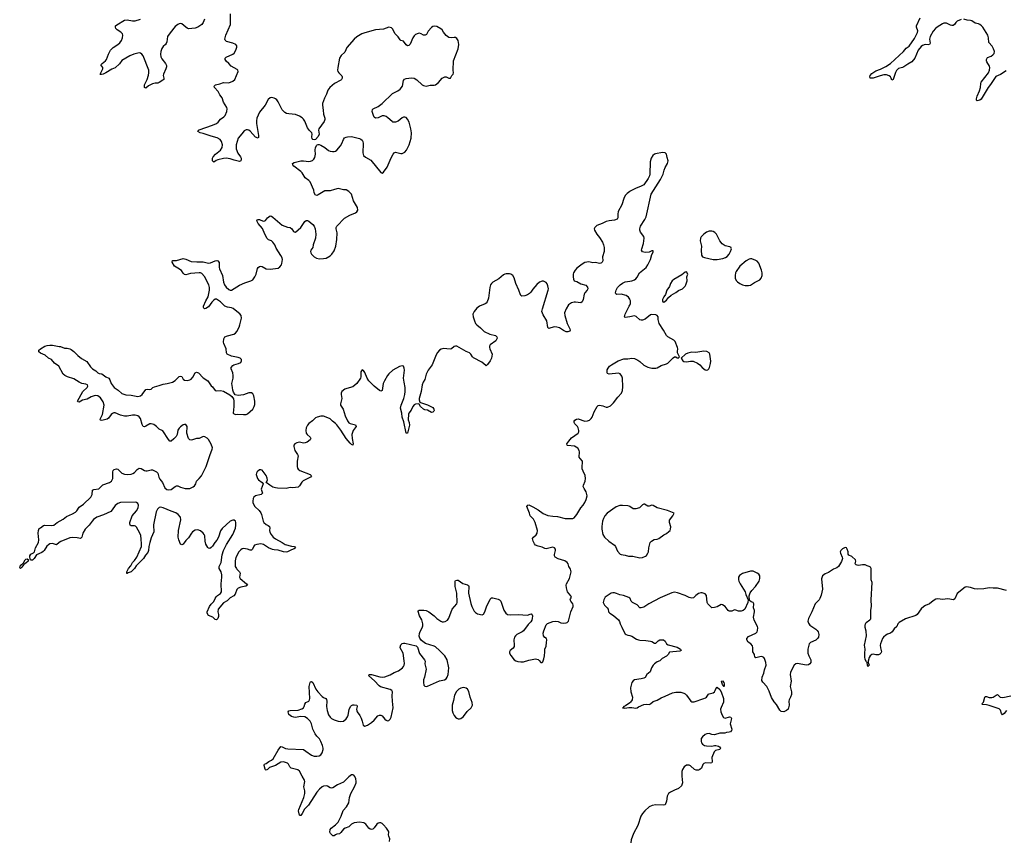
# Model space of a CAD drawing. Header units: inches. Extents: x 1649826 to 1814874, y 507393 to 641959.
# Tile 90 of 131: x 1720858 to 1735614, y 585927 to 598224. Entities that reach past the tile are written whole.
import ezdxf

# ---------------------------------------------------------------- set-up
doc = ezdxf.new("R2010")
doc.units = ezdxf.units.IN
doc.header["$MEASUREMENT"] = 0
for name, color, linetype in [('B7528', 7, 'Continuous'), ('B7529', 7, 'Continuous'), ('B7538', 7, 'Continuous'), ('B7539', 7, 'Continuous')]:
    doc.layers.add(name, color=color, linetype=linetype)

msp = doc.modelspace()

# ---------------------------------------------------------------- linework, layer by layer
at = {"layer": 'B7528', "color": 6, "elevation": 600}
for points in [[(1722578, 590000), (1722570, 589988), (1722550, 589968), (1722530, 589950), (1722483, 589937), (1722470, 589924), (1722465, 589925), (1722466, 589950), (1722483, 589990), (1722491, 590000)], [(1724105, 590000), (1724110, 589990), (1724153, 589950), (1724164, 589930), (1724154, 589870), (1724163, 589850), (1724258, 589770), (1724271, 589750), (1724245, 589735), (1724170, 589722), (1724130, 589706), (1724110, 589687), (1724085, 589615), (1724067, 589590), (1724010, 589561), (1723966, 589514), (1723910, 589486), (1723835, 589390), (1723826, 589350), (1723837, 589310), (1723837, 589283), (1723830, 589249), (1723810, 589229), (1723790, 589236), (1723752, 589272), (1723690, 589297), (1723669, 589330), (1723669, 589350), (1723702, 589430), (1723730, 589468), (1723770, 589508), (1723787, 589550), (1723803, 589577), (1723823, 589597), (1723870, 589626), (1723884, 589650), (1723879, 589770), (1723889, 589870), (1723887, 589907), (1723876, 589950), (1723850, 590000)], [(1726399, 585910), (1726406, 585950), (1726389, 585990), (1726387, 586010), (1726392, 586050), (1726386, 586066), (1726356, 586110), (1726310, 586160), (1726290, 586177), (1726270, 586187), (1726250, 586189), (1726230, 586184), (1726210, 586170), (1726170, 586112), (1726150, 586094), (1726130, 586088), (1726110, 586092), (1726090, 586107), (1726048, 586168), (1726016, 586190), (1725950, 586197), (1725870, 586191), (1725833, 586170), (1725789, 586131), (1725737, 586110), (1725710, 586092), (1725670, 586042), (1725650, 586024), (1725610, 586020), (1725589, 586011), (1725570, 585994), (1725550, 585993), (1725514, 586030), (1725506, 586050), (1725511, 586090), (1725526, 586110), (1725590, 586157), (1725630, 586200), (1725678, 586290), (1725708, 586372), (1725757, 586430), (1725790, 586490), (1725802, 586570), (1725822, 586630), (1725878, 586730), (1725900, 586790), (1725902, 586810), (1725895, 586850), (1725881, 586881), (1725864, 586904), (1725850, 586909), (1725830, 586906), (1725790, 586878), (1725710, 586796), (1725620, 586760), (1725550, 586715), (1725530, 586710), (1725510, 586713), (1725470, 586737), (1725450, 586744), (1725410, 586738), (1725390, 586727), (1725350, 586694), (1725310, 586650), (1725185, 586455), (1725125, 586395), (1725090, 586327), (1725070, 586300), (1725061, 586301), (1725050, 586304), (1725037, 586370), (1725041, 586390), (1725114, 586566), (1725130, 586630), (1725131, 586670), (1725117, 586730), (1725131, 586810), (1725128, 586830), (1725089, 586889), (1725050, 586965), (1725025, 586985), (1724928, 587008), (1724907, 587027), (1724886, 587066), (1724870, 587082), (1724810, 587105), (1724770, 587096), (1724690, 587047), (1724604, 587016), (1724570, 586989), (1724550, 586979), (1724542, 586982), (1724535, 586995), (1724520, 587050), (1724521, 587059), (1724529, 587070), (1724550, 587077), (1724590, 587107), (1724632, 587130), (1724655, 587150), (1724730, 587280), (1724770, 587332), (1724790, 587330), (1724843, 587303), (1724876, 587296), (1725110, 587286), (1725145, 587265), (1725230, 587202), (1725270, 587187), (1725310, 587186), (1725346, 587194), (1725370, 587210), (1725390, 587236), (1725406, 587290), (1725406, 587310), (1725397, 587350), (1725372, 587410), (1725350, 587446), (1725309, 587489), (1725284, 587524), (1725253, 587593), (1725230, 587673), (1725210, 587710), (1725171, 587751), (1725130, 587775), (1725070, 587780), (1724988, 587768), (1724965, 587770), (1724930, 587782), (1724892, 587810), (1724880, 587850), (1724893, 587867), (1724910, 587874), (1725030, 587879), (1725084, 587896), (1725110, 587914), (1725120, 587930), (1725131, 587969), (1725147, 587990), (1725191, 588010), (1725202, 588030), (1725205, 588050), (1725198, 588230), (1725210, 588292), (1725217, 588303), (1725230, 588307), (1725250, 588293), (1725294, 588194), (1725325, 588150), (1725390, 588080), (1725410, 588066), (1725447, 588050), (1725458, 588038), (1725462, 588010), (1725456, 587930), (1725465, 587870), (1725488, 587808), (1725512, 587772), (1725530, 587754), (1725570, 587731), (1725630, 587712), (1725670, 587708), (1725710, 587714), (1725750, 587747), (1725770, 587776), (1725779, 587801), (1725795, 587885), (1725816, 587930), (1725830, 587946), (1725850, 587955), (1725870, 587957), (1725910, 587951), (1725916, 587930), (1725906, 587890), (1725910, 587866), (1725917, 587850), (1725957, 587797), (1725976, 587756), (1725992, 587710), (1726005, 587650), (1726030, 587636), (1726070, 587653), (1726130, 587692), (1726171, 587729), (1726225, 587790), (1726250, 587802), (1726270, 587803), (1726290, 587793), (1726330, 587743), (1726350, 587727), (1726370, 587719), (1726390, 587723), (1726399, 587730), (1726410, 587741), (1726426, 587774), (1726456, 587910), (1726443, 588010), (1726440, 588090), (1726445, 588150), (1726435, 588170), (1726408, 588188), (1726266, 588226), (1726243, 588243), (1726176, 588316), (1726090, 588390), (1726090, 588394), (1726098, 588410), (1726130, 588410), (1726257, 588377), (1726290, 588372), (1726330, 588376), (1726410, 588407), (1726470, 588440), (1726534, 588466), (1726595, 588510), (1726611, 588530), (1726620, 588550), (1726624, 588576), (1726622, 588618), (1726603, 588730), (1726559, 588810), (1726559, 588821), (1726570, 588854), (1726590, 588877), (1726610, 588883), (1726630, 588883), (1726802, 588842), (1726822, 588822), (1726850, 588728), (1726924, 588630), (1726933, 588610), (1726930, 588570), (1726949, 588490), (1726926, 588374), (1726912, 588330), (1726908, 588290), (1726913, 588253), (1726930, 588235), (1726950, 588233), (1726970, 588239), (1727150, 588318), (1727227, 588333), (1727251, 588349), (1727266, 588374), (1727278, 588410), (1727290, 588510), (1727264, 588630), (1727232, 588690), (1727150, 588772), (1727090, 588824), (1727070, 588834), (1726938, 588878), (1726880, 588920), (1726854, 588954), (1726847, 588987), (1726852, 589028), (1726862, 589058), (1726891, 589110), (1726898, 589142), (1726899, 589170), (1726883, 589230), (1726850, 589291), (1726830, 589354), (1726832, 589368), (1726845, 589375), (1726916, 589376), (1726950, 589370), (1726990, 589350), (1727069, 589290), (1727110, 589249), (1727170, 589209), (1727190, 589203), (1727210, 589203), (1727233, 589207), (1727270, 589226), (1727290, 589257), (1727339, 589390), (1727407, 589470), (1727414, 589490), (1727409, 589630), (1727385, 589730), (1727383, 589810), (1727390, 589819), (1727410, 589827), (1727430, 589823), (1727497, 589777), (1727570, 589754), (1727585, 589745), (1727591, 589730), (1727584, 589630), (1727617, 589477), (1727635, 589430), (1727670, 589361), (1727690, 589339), (1727719, 589319), (1727790, 589308), (1727810, 589317), (1727829, 589351), (1727856, 589424), (1727910, 589541), (1727930, 589562), (1727950, 589562), (1728030, 589539), (1728050, 589528), (1728068, 589510), (1728114, 589374), (1728146, 589330), (1728171, 589311), (1728210, 589304), (1728330, 589313), (1728470, 589302), (1728510, 589316), (1728530, 589319), (1728535, 589315), (1728542, 589290), (1728540, 589250), (1728534, 589226), (1728518, 589202), (1728479, 589161), (1728410, 589064), (1728390, 589049), (1728311, 589009), (1728289, 588990), (1728275, 588970), (1728265, 588930), (1728271, 588850), (1728268, 588830), (1728252, 588808), (1728210, 588770), (1728200, 588750), (1728200, 588730), (1728217, 588697), (1728270, 588630), (1728294, 588614), (1728324, 588604), (1728370, 588599), (1728410, 588601), (1728490, 588626), (1728590, 588647), (1728630, 588638), (1728641, 588621), (1728670, 588592), (1728690, 588591), (1728697, 588603), (1728714, 588646), (1728724, 588690), (1728730, 588750), (1728728, 588790), (1728750, 588836), (1728751, 588890), (1728760, 588930), (1728754, 588950), (1728728, 588968), (1728710, 588990), (1728704, 589030), (1728714, 589066), (1728750, 589154), (1728770, 589174), (1728850, 589205), (1728890, 589211), (1728928, 589208), (1728970, 589187), (1729010, 589179), (1729050, 589184), (1729065, 589190), (1729081, 589210), (1729118, 589350), (1729153, 589430), (1729153, 589450), (1729146, 589470), (1729116, 589510), (1729109, 589530), (1729113, 589547), (1729126, 589570), (1729116, 589590), (1729068, 589650), (1729052, 589710), (1729050, 589750), (1729055, 589770), (1729100, 589850), (1729122, 589950), (1729111, 589990), (1729106, 590000)], [(1730000, 589554), (1729985, 589565), (1729906, 589594), (1729850, 589603), (1729804, 589624), (1729770, 589634), (1729745, 589635), (1729723, 589630), (1729635, 589570), (1729613, 589530), (1729605, 589490), (1729611, 589470), (1729624, 589450), (1729664, 589410), (1729676, 589390), (1729681, 589350), (1729700, 589330), (1729757, 589297), (1729830, 589230), (1729846, 589206), (1729856, 589170), (1729882, 589122), (1729910, 589055), (1729930, 589021), (1729946, 589010), (1729970, 589001), (1730000, 588994)], [(1730000, 587988), (1729937, 587943), (1729911, 587930), (1729903, 587917), (1729892, 587910), (1729927, 587907), (1729985, 587915), (1730000, 587916)]]:
    msp.add_lwpolyline(points, dxfattribs=at)
msp.add_lwpolyline([(1727510, 588215), (1727470, 588208), (1727438, 588190), (1727403, 588157), (1727376, 588104), (1727360, 588020), (1727341, 587950), (1727341, 587870), (1727350, 587839), (1727370, 587797), (1727390, 587773), (1727410, 587758), (1727430, 587748), (1727450, 587746), (1727470, 587751), (1727510, 587784), (1727563, 587857), (1727622, 587910), (1727643, 587950), (1727640, 587990), (1727611, 588070), (1727590, 588157), (1727570, 588192), (1727550, 588207), (1727530, 588214)], close=True, dxfattribs=at)
at = {"layer": 'B7529', "color": 6, "elevation": 600}
for points in [[(1722491, 590000), (1722522, 590038), (1722551, 590090), (1722579, 590121), (1722612, 590168), (1722683, 590330), (1722686, 590370), (1722681, 590441), (1722673, 590493), (1722658, 590530), (1722610, 590619), (1722596, 590636), (1722581, 590641), (1722530, 590640), (1722513, 590650), (1722508, 590670), (1722510, 590690), (1722546, 590790), (1722610, 590865), (1722633, 590910), (1722640, 590950), (1722630, 590975), (1722610, 590990), (1722590, 590994), (1722370, 590987), (1722330, 590974), (1722290, 590944), (1722243, 590877), (1722224, 590856), (1722115, 590805), (1722013, 590767), (1721966, 590734), (1721944, 590710), (1721901, 590650), (1721837, 590590), (1721806, 590530), (1721790, 590469), (1721771, 590450), (1721720, 590460), (1721645, 590465), (1721610, 590462), (1721476, 590404), (1721452, 590390), (1721410, 590355), (1721350, 590373), (1721310, 590368), (1721290, 590356), (1721267, 590333), (1721224, 590270), (1721210, 590256), (1721190, 590242), (1721110, 590205), (1721075, 590150), (1721050, 590127), (1721030, 590125), (1721018, 590130), (1721009, 590169), (1721010, 590191), (1721024, 590216), (1721064, 590236), (1721079, 590250), (1721087, 590270), (1721093, 590310), (1721141, 590390), (1721146, 590430), (1721134, 590530), (1721138, 590570), (1721150, 590601), (1721170, 590611), (1721214, 590646), (1721230, 590650), (1721330, 590644), (1721370, 590651), (1721420, 590690), (1721510, 590740), (1721560, 590780), (1721650, 590818), (1721696, 590844), (1721715, 590865), (1721750, 590917), (1721815, 590965), (1721925, 591070), (1721944, 591110), (1721950, 591173), (1721970, 591184), (1722044, 591196), (1722105, 591255), (1722204, 591290), (1722233, 591310), (1722255, 591350), (1722256, 591450), (1722261, 591470), (1722274, 591486), (1722310, 591495), (1722330, 591489), (1722390, 591429), (1722430, 591412), (1722470, 591407), (1722528, 591412), (1722556, 591424), (1722579, 591441), (1722617, 591483), (1722650, 591502), (1722677, 591497), (1722730, 591468), (1722750, 591465), (1722770, 591466), (1722830, 591480), (1722850, 591478), (1722910, 591450), (1722930, 591430), (1722944, 591370), (1722957, 591337), (1722996, 591290), (1723032, 591210), (1723065, 591185), (1723090, 591178), (1723130, 591183), (1723189, 591231), (1723210, 591240), (1723230, 591239), (1723270, 591220), (1723338, 591198), (1723410, 591198), (1723458, 591222), (1723479, 591241), (1723498, 591270), (1723510, 591310), (1723550, 591349), (1723581, 591390), (1723655, 591530), (1723706, 591694), (1723745, 591790), (1723746, 591810), (1723730, 591861), (1723690, 591933), (1723670, 591953), (1723632, 591972), (1723610, 591977), (1723550, 591950), (1723510, 591950), (1723446, 591926), (1723430, 591924), (1723407, 591930), (1723390, 591950), (1723362, 592030), (1723369, 592129), (1723350, 592156), (1723330, 592158), (1723310, 592152), (1723270, 592125), (1723250, 592104), (1723230, 592073), (1723216, 592010), (1723201, 591979), (1723170, 591942), (1723130, 591907), (1723110, 591910), (1723090, 591932), (1723002, 592062), (1722949, 592089), (1722908, 592130), (1722870, 592158), (1722830, 592170), (1722810, 592166), (1722750, 592131), (1722730, 592124), (1722710, 592129), (1722696, 592156), (1722668, 592250), (1722650, 592274), (1722627, 592290), (1722590, 592299), (1722550, 592299), (1722470, 592283), (1722430, 592281), (1722370, 592297), (1722290, 592332), (1722270, 592332), (1722250, 592324), (1722230, 592308), (1722190, 592251), (1722170, 592238), (1722090, 592220), (1722070, 592223), (1722065, 592230), (1722070, 592250), (1722097, 592310), (1722125, 592450), (1722110, 592497), (1722070, 592560), (1722030, 592590), (1721990, 592593), (1721930, 592573), (1721870, 592536), (1721797, 592523), (1721750, 592493), (1721730, 592499), (1721724, 592510), (1721804, 592650), (1721871, 592710), (1721880, 592730), (1721874, 592750), (1721850, 592761), (1721790, 592771), (1721750, 592790), (1721670, 592840), (1721572, 592872), (1721536, 592890), (1721510, 592913), (1721444, 593030), (1721379, 593079), (1721333, 593130), (1721290, 593152), (1721239, 593199), (1721170, 593228), (1721146, 593246), (1721143, 593250), (1721145, 593270), (1721170, 593291), (1721235, 593330), (1721270, 593342), (1721310, 593347), (1721350, 593346), (1721450, 593326), (1721470, 593326), (1721530, 593301), (1721570, 593301), (1721610, 593291), (1721630, 593281), (1721670, 593251), (1721731, 593190), (1721786, 593146), (1721863, 593103), (1721920, 593020), (1721950, 592991), (1722001, 592961), (1722030, 592932), (1722050, 592924), (1722090, 592917), (1722150, 592873), (1722196, 592850), (1722209, 592829), (1722231, 592770), (1722275, 592710), (1722332, 592672), (1722390, 592625), (1722450, 592601), (1722530, 592599), (1722630, 592579), (1722670, 592587), (1722694, 592606), (1722750, 592681), (1722770, 592687), (1722810, 592683), (1722830, 592688), (1722854, 592710), (1722877, 592723), (1722950, 592740), (1723010, 592764), (1723070, 592771), (1723150, 592792), (1723190, 592816), (1723250, 592876), (1723270, 592884), (1723290, 592875), (1723310, 592838), (1723330, 592820), (1723370, 592815), (1723410, 592825), (1723430, 592838), (1723455, 592865), (1723486, 592934), (1723510, 592944), (1723539, 592930), (1723610, 592856), (1723680, 592810), (1723730, 592739), (1723750, 592723), (1723790, 592666), (1723810, 592661), (1723870, 592665), (1723910, 592659), (1724005, 592605), (1724038, 592578), (1724062, 592542), (1724069, 592509), (1724069, 592430), (1724055, 592330), (1724062, 592322), (1724090, 592310), (1724128, 592312), (1724213, 592307), (1724250, 592309), (1724270, 592318), (1724350, 592390), (1724372, 592430), (1724380, 592460), (1724381, 592510), (1724367, 592587), (1724350, 592620), (1724330, 592633), (1724290, 592632), (1724210, 592605), (1724130, 592594), (1724085, 592605), (1724060, 592640), (1724050, 592670), (1724048, 592710), (1724038, 592770), (1724056, 592850), (1724058, 592890), (1724051, 592931), (1724026, 592990), (1724029, 593010), (1724050, 593042), (1724067, 593053), (1724139, 593070), (1724171, 593089), (1724184, 593110), (1724183, 593130), (1724164, 593150), (1724130, 593164), (1724030, 593181), (1723969, 593210), (1723955, 593230), (1723951, 593290), (1723915, 593370), (1723913, 593390), (1723919, 593441), (1723933, 593470), (1723970, 593489), (1724068, 593512), (1724092, 593528), (1724112, 593550), (1724145, 593615), (1724157, 593650), (1724184, 593750), (1724179, 593790), (1724157, 593817), (1724110, 593850), (1724056, 593896), (1724030, 593908), (1723970, 593917), (1723933, 593933), (1723870, 593996), (1723810, 594037), (1723790, 594037), (1723770, 594023), (1723738, 593990), (1723690, 593921), (1723650, 593896), (1723630, 593892), (1723620, 593900), (1723612, 593910), (1723614, 593930), (1723647, 594010), (1723681, 594070), (1723701, 594170), (1723701, 594210), (1723694, 594250), (1723630, 594377), (1723590, 594419), (1723570, 594429), (1723550, 594433), (1723417, 594423), (1723350, 594400), (1723330, 594406), (1723310, 594426), (1723284, 594464), (1723230, 594503), (1723176, 594530), (1723144, 594590), (1723146, 594614), (1723150, 594618), (1723210, 594616), (1723310, 594644), (1723350, 594635), (1723430, 594602), (1723515, 594595), (1723610, 594598), (1723690, 594577), (1723718, 594582), (1723790, 594612), (1723814, 594614), (1723830, 594611), (1723846, 594586), (1723849, 594510), (1723854, 594490), (1723899, 594390), (1723914, 594290), (1723928, 594250), (1723950, 594217), (1723990, 594179), (1724010, 594170), (1724030, 594172), (1724150, 594244), (1724230, 594281), (1724324, 594310), (1724350, 594326), (1724384, 594370), (1724401, 594410), (1724424, 594496), (1724433, 594510), (1724450, 594525), (1724470, 594529), (1724490, 594524), (1724550, 594493), (1724610, 594484), (1724730, 594503), (1724759, 594521), (1724780, 594550), (1724788, 594572), (1724795, 594630), (1724790, 594655), (1724773, 594693), (1724702, 594802), (1724681, 594850), (1724653, 594890), (1724630, 594908), (1724587, 594927), (1724566, 594946), (1724532, 595010), (1724495, 595095), (1724431, 595170), (1724412, 595210), (1724416, 595224), (1724430, 595232), (1724450, 595232), (1724507, 595207), (1724532, 595208), (1724544, 595216), (1724570, 595256), (1724610, 595286), (1724630, 595279), (1724650, 595264), (1724790, 595147), (1724870, 595113), (1724910, 595111), (1724939, 595090), (1724963, 595050), (1724970, 595044), (1724990, 595041), (1725072, 595110), (1725130, 595198), (1725150, 595213), (1725170, 595214), (1725190, 595206), (1725250, 595157), (1725270, 595131), (1725284, 595090), (1725298, 595010), (1725290, 594950), (1725257, 594850), (1725249, 594811), (1725223, 594770), (1725217, 594750), (1725219, 594730), (1725229, 594710), (1725273, 594670), (1725305, 594650), (1725350, 594641), (1725410, 594644), (1725449, 594651), (1725512, 594688), (1725536, 594710), (1725570, 594760), (1725597, 594830), (1725612, 594930), (1725614, 595030), (1725601, 595090), (1725602, 595110), (1725613, 595130), (1725728, 595252), (1725806, 595294), (1725889, 595330), (1725913, 595347), (1725927, 595370), (1725923, 595410), (1725860, 595510), (1725830, 595612), (1725792, 595652), (1725750, 595673), (1725710, 595676), (1725630, 595693), (1725578, 595682), (1725510, 595661), (1725430, 595660), (1725330, 595601), (1725310, 595592), (1725290, 595595), (1725270, 595629), (1725266, 595670), (1725210, 595795), (1725190, 595816), (1725134, 595854), (1725090, 595927), (1725070, 595950), (1724968, 596030), (1724952, 596050), (1724949, 596070), (1724974, 596086), (1725070, 596110), (1725110, 596110), (1725190, 596097), (1725218, 596102), (1725245, 596115), (1725266, 596134), (1725280, 596160), (1725290, 596210), (1725288, 596270), (1725292, 596308), (1725310, 596345), (1725318, 596350), (1725330, 596355), (1725346, 596354), (1725370, 596344), (1725430, 596308), (1725485, 596265), (1725510, 596253), (1725547, 596247), (1725571, 596249), (1725590, 596254), (1725610, 596268), (1725665, 596335), (1725685, 596370), (1725711, 596429), (1725728, 596452), (1725750, 596465), (1725770, 596470), (1725830, 596473), (1725950, 596443), (1725970, 596435), (1725990, 596420), (1726000, 596400), (1726005, 596370), (1726000, 596230), (1726010, 596190), (1726043, 596163), (1726119, 596119), (1726270, 595934), (1726290, 595925), (1726310, 595937), (1726365, 596015), (1726424, 596156), (1726453, 596207), (1726470, 596228), (1726490, 596237), (1726510, 596236), (1726570, 596218), (1726590, 596221), (1726630, 596240), (1726656, 596270), (1726695, 596350), (1726724, 596450), (1726728, 596528), (1726722, 596590), (1726697, 596690), (1726670, 596736), (1726650, 596758), (1726630, 596766), (1726610, 596766), (1726590, 596756), (1726530, 596702), (1726490, 596688), (1726451, 596691), (1726438, 596698), (1726376, 596756), (1726350, 596773), (1726322, 596782), (1726290, 596783), (1726230, 596755), (1726190, 596749), (1726170, 596765), (1726159, 596790), (1726141, 596850), (1726144, 596876), (1726155, 596890), (1726230, 596922), (1726292, 596968), (1726443, 597117), (1726524, 597156), (1726558, 597182), (1726593, 597230), (1726610, 597312), (1726627, 597333), (1726650, 597345), (1726730, 597354), (1726770, 597346), (1726810, 597325), (1726890, 597250), (1726910, 597237), (1726950, 597229), (1727010, 597242), (1727070, 597241), (1727090, 597249), (1727136, 597284), (1727190, 597348), (1727230, 597369), (1727250, 597369), (1727290, 597350), (1727313, 597347), (1727334, 597386), (1727356, 597410), (1727361, 597430), (1727355, 597470), (1727358, 597610), (1727431, 597790), (1727437, 597850), (1727429, 597910), (1727410, 597941), (1727390, 597956), (1727370, 597957), (1727330, 597950), (1727290, 597955), (1727250, 597989), (1727210, 598037), (1727190, 598070), (1727170, 598086), (1727110, 598120), (1727072, 598128), (1727050, 598122), (1727030, 598107), (1726982, 598050), (1726956, 598004), (1726935, 597990), (1726910, 597994), (1726874, 598014), (1726850, 598021), (1726830, 598019), (1726790, 598001), (1726770, 597983), (1726748, 597952), (1726710, 597859), (1726690, 597837), (1726670, 597831), (1726650, 597846), (1726610, 597900), (1726570, 597912), (1726561, 597921), (1726529, 597969), (1726483, 598010), (1726445, 598085), (1726430, 598101), (1726410, 598109), (1726390, 598110), (1726310, 598084), (1726190, 598072), (1726031, 598029), (1725988, 598012), (1725912, 597968), (1725869, 597931), (1725763, 597810), (1725730, 597740), (1725675, 597690), (1725652, 597650), (1725624, 597510), (1725621, 597470), (1725626, 597450), (1725639, 597430), (1725684, 597384), (1725691, 597370), (1725692, 597350), (1725681, 597330), (1725670, 597320), (1725577, 597270), (1725506, 597210), (1725478, 597170), (1725458, 597110), (1725424, 597050), (1725397, 596970), (1725395, 596945), (1725408, 596870), (1725412, 596810), (1725430, 596750), (1725430, 596730), (1725420, 596700), (1725342, 596590), (1725336, 596570), (1725347, 596510), (1725330, 596474), (1725290, 596430), (1725270, 596425), (1725250, 596429), (1725241, 596441), (1725236, 596470), (1725241, 596510), (1725235, 596530), (1725202, 596562), (1725170, 596603), (1725130, 596704), (1725110, 596734), (1725090, 596754), (1725050, 596778), (1724990, 596804), (1724890, 596811), (1724859, 596819), (1724833, 596833), (1724790, 596874), (1724730, 596992), (1724710, 597021), (1724690, 597040), (1724672, 597050), (1724630, 597060), (1724610, 597055), (1724583, 597030), (1724538, 596942), (1724450, 596840), (1724411, 596750), (1724406, 596710), (1724408, 596670), (1724439, 596490), (1724438, 596462), (1724431, 596450), (1724390, 596464), (1724310, 596552), (1724290, 596568), (1724270, 596575), (1724250, 596576), (1724222, 596558), (1724188, 596512), (1724130, 596450), (1724103, 596350), (1724102, 596290), (1724126, 596226), (1724168, 596170), (1724177, 596150), (1724179, 596130), (1724171, 596109), (1724150, 596101), (1724130, 596103), (1724070, 596118), (1724010, 596141), (1723950, 596151), (1723910, 596146), (1723830, 596126), (1723805, 596115), (1723770, 596090), (1723750, 596109), (1723746, 596130), (1723748, 596150), (1723758, 596170), (1723792, 596210), (1723870, 596270), (1723893, 596310), (1723897, 596350), (1723881, 596401), (1723861, 596430), (1723816, 596456), (1723730, 596477), (1723610, 596520), (1723563, 596530), (1723526, 596550), (1723541, 596570), (1723550, 596574), (1723750, 596642), (1723807, 596670), (1723835, 596690), (1723870, 596736), (1723916, 596770), (1723935, 596790), (1723962, 596850), (1723967, 596887), (1723961, 596910), (1723910, 596990), (1723892, 597052), (1723858, 597098), (1723835, 597150), (1723779, 597210), (1723771, 597230), (1723795, 597250), (1723857, 597263), (1723910, 597281), (1723990, 597280), (1724050, 597303), (1724082, 597330), (1724132, 597450), (1724126, 597470), (1724118, 597478), (1724027, 597527), (1723992, 597570), (1723950, 597602), (1723937, 597630), (1723938, 597650), (1723950, 597662), (1724050, 597707), (1724070, 597723), (1724098, 597770), (1724114, 597814), (1724112, 597832), (1724097, 597850), (1724052, 597872), (1723958, 597898), (1723945, 597905), (1723936, 597916), (1723934, 597934), (1723946, 597990), (1724017, 598150), (1724018, 598310)], [(1723629, 598230), (1723610, 598182), (1723587, 598150), (1723530, 598110), (1723490, 598095), (1723390, 598088), (1723370, 598095), (1723350, 598110), (1723290, 598160), (1723270, 598165), (1723250, 598163), (1723230, 598153), (1723190, 598122), (1723111, 598029), (1723073, 597970), (1723061, 597890), (1723052, 597868), (1723041, 597850), (1723010, 597821), (1722990, 597794), (1722974, 597750), (1722969, 597710), (1722974, 597670), (1722990, 597638), (1723043, 597570), (1723056, 597536), (1723057, 597517), (1723049, 597490), (1723011, 597410), (1723010, 597390), (1723019, 597350), (1723017, 597330), (1723004, 597316), (1722950, 597282), (1722930, 597275), (1722886, 597274), (1722850, 597265), (1722787, 597233), (1722750, 597199), (1722730, 597208), (1722730, 597250), (1722736, 597270), (1722768, 597330), (1722790, 597395), (1722795, 597430), (1722792, 597470), (1722710, 597681), (1722690, 597710), (1722670, 597724), (1722650, 597728), (1722567, 597707), (1722510, 597683), (1722390, 597611), (1722355, 597565), (1722290, 597504), (1722237, 597483), (1722150, 597428), (1722110, 597410), (1722085, 597405), (1722070, 597405), (1722065, 597410), (1722103, 597490), (1722103, 597510), (1722075, 597550), (1722092, 597570), (1722144, 597610), (1722161, 597630), (1722187, 597710), (1722221, 597770), (1722260, 597810), (1722330, 597852), (1722361, 597879), (1722382, 597910), (1722398, 597950), (1722406, 597990), (1722399, 598010), (1722375, 598035), (1722318, 598070), (1722298, 598090), (1722292, 598110), (1722295, 598130), (1722313, 598147), (1722430, 598217), (1722470, 598222), (1722547, 598207), (1722590, 598206), (1722668, 598232)], [(1730000, 595651), (1729960, 595620), (1729932, 595590), (1729910, 595544), (1729883, 595450), (1729829, 595350), (1729823, 595310), (1729824, 595256), (1729810, 595233), (1729770, 595218), (1729690, 595209), (1729650, 595199), (1729590, 595169), (1729510, 595141), (1729478, 595110), (1729470, 595090), (1729474, 595070), (1729507, 595010), (1729550, 594960), (1729592, 594890), (1729609, 594850), (1729620, 594810), (1729619, 594750), (1729593, 594670), (1729596, 594610), (1729589, 594590), (1729579, 594581), (1729570, 594574), (1729550, 594570), (1729490, 594588), (1729450, 594580), (1729386, 594594), (1729330, 594584), (1729290, 594562), (1729210, 594500), (1729182, 594470), (1729158, 594430), (1729153, 594410), (1729151, 594371), (1729158, 594338), (1729170, 594310), (1729210, 594300), (1729270, 594268), (1729345, 594245), (1729370, 594217), (1729374, 594190), (1729365, 594170), (1729326, 594130), (1729316, 594110), (1729303, 594030), (1729286, 593994), (1729270, 593983), (1729190, 593993), (1729168, 593992), (1729130, 593980), (1729081, 593950), (1729046, 593890), (1729025, 593830), (1729026, 593790), (1729065, 593670), (1729105, 593590), (1729109, 593570), (1729101, 593559), (1729073, 593547), (1729050, 593547), (1729010, 593566), (1728950, 593608), (1728910, 593619), (1728870, 593621), (1728790, 593599), (1728771, 593611), (1728757, 593710), (1728702, 593802), (1728685, 593850), (1728691, 593889), (1728779, 594170), (1728781, 594190), (1728775, 594235), (1728765, 594265), (1728750, 594288), (1728710, 594305), (1728690, 594305), (1728650, 594291), (1728610, 594256), (1728550, 594186), (1728519, 594141), (1728499, 594121), (1728470, 594103), (1728430, 594085), (1728382, 594082), (1728369, 594089), (1728362, 594102), (1728341, 594170), (1728296, 594270), (1728270, 594354), (1728250, 594389), (1728221, 594410), (1728197, 594417), (1728150, 594417), (1728130, 594410), (1728110, 594399), (1728041, 594339), (1727950, 594290), (1727927, 594270), (1727914, 594250), (1727902, 594210), (1727884, 594050), (1727865, 593995), (1727850, 593976), (1727835, 593965), (1727750, 593930), (1727710, 593900), (1727669, 593850), (1727651, 593810), (1727653, 593770), (1727672, 593710), (1727691, 593671), (1727710, 593650), (1727765, 593605), (1727818, 593550), (1727905, 593510), (1727990, 593490), (1728010, 593470), (1728013, 593450), (1728006, 593430), (1727993, 593410), (1727910, 593350), (1727900, 593330), (1727900, 593310), (1727905, 593290), (1727938, 593210), (1727928, 593150), (1727910, 593111), (1727870, 593056), (1727850, 593039), (1727842, 593042), (1727785, 593090), (1727657, 593157), (1727643, 593170), (1727620, 593210), (1727600, 593230), (1727550, 593251), (1727410, 593330), (1727390, 593333), (1727370, 593327), (1727330, 593290), (1727310, 593286), (1727210, 593297), (1727174, 593286), (1727150, 593270), (1727122, 593238), (1727100, 593200), (1727041, 593050), (1726981, 592970), (1726958, 592930), (1726949, 592910), (1726932, 592830), (1726907, 592790), (1726890, 592750), (1726875, 592650), (1726846, 592550), (1726845, 592530), (1726855, 592495), (1726866, 592486), (1726971, 592451), (1727050, 592412), (1727065, 592390), (1727068, 592370), (1727064, 592356), (1727050, 592341), (1727030, 592340), (1726971, 592371), (1726930, 592380), (1726910, 592390), (1726866, 592430), (1726844, 592464), (1726830, 592470), (1726790, 592462), (1726770, 592451), (1726751, 592429), (1726727, 592373), (1726691, 592330), (1726686, 592314), (1726680, 592230), (1726695, 592190), (1726698, 592150), (1726670, 592027), (1726650, 592030), (1726617, 592197), (1726589, 592270), (1726584, 592330), (1726564, 592404), (1726574, 592450), (1726614, 592546), (1726631, 592610), (1726636, 592650), (1726634, 592710), (1726618, 592790), (1726612, 592850), (1726625, 592970), (1726622, 593002), (1726611, 593031), (1726590, 593035), (1726550, 593026), (1726450, 592970), (1726390, 592918), (1726369, 592891), (1726323, 592810), (1726307, 592770), (1726291, 592669), (1726270, 592658), (1726250, 592666), (1726171, 592730), (1726093, 592810), (1726065, 592850), (1726030, 592936), (1726010, 592969), (1725990, 592977), (1725973, 592947), (1725972, 592870), (1725964, 592850), (1725910, 592770), (1725850, 592723), (1725761, 592699), (1725730, 592685), (1725688, 592652), (1725678, 592630), (1725677, 592610), (1725687, 592550), (1725664, 592470), (1725664, 592450), (1725707, 592387), (1725735, 592290), (1725770, 592215), (1725790, 592185), (1725810, 592171), (1725870, 592160), (1725890, 592152), (1725902, 592130), (1725857, 592070), (1725837, 592010), (1725839, 591950), (1725856, 591870), (1725852, 591848), (1725830, 591860), (1725810, 591878), (1725750, 591950), (1725672, 592072), (1725610, 592153), (1725590, 592174), (1725547, 592207), (1725510, 592245), (1725452, 592270), (1725410, 592281), (1725370, 592282), (1725316, 592270), (1725290, 592258), (1725245, 592215), (1725190, 592175), (1725170, 592150), (1725152, 592110), (1725144, 592070), (1725149, 592030), (1725168, 592008), (1725213, 591970), (1725223, 591950), (1725211, 591930), (1725167, 591893), (1725137, 591883), (1725110, 591880), (1725050, 591892), (1725010, 591885), (1724982, 591870), (1724969, 591850), (1724965, 591830), (1724981, 591770), (1725024, 591710), (1725033, 591690), (1725017, 591610), (1725017, 591530), (1725024, 591504), (1725031, 591490), (1725054, 591470), (1725209, 591410), (1725232, 591390), (1725216, 591370), (1725106, 591314), (1725085, 591295), (1725050, 591241), (1725030, 591221), (1724950, 591210), (1724910, 591214), (1724850, 591201), (1724722, 591202), (1724690, 591207), (1724650, 591220), (1724607, 591247), (1724554, 591290), (1724570, 591322), (1724567, 591353), (1724550, 591392), (1724490, 591474), (1724470, 591481), (1724450, 591478), (1724416, 591450), (1724406, 591430), (1724404, 591410), (1724421, 591350), (1724435, 591330), (1724492, 591290), (1724506, 591270), (1724476, 591190), (1724495, 591130), (1724479, 591110), (1724393, 591087), (1724365, 591070), (1724357, 591050), (1724352, 591010), (1724353, 590990), (1724363, 590963), (1724384, 590930), (1724449, 590870), (1724470, 590833), (1724481, 590810), (1724506, 590710), (1724515, 590690), (1724550, 590659), (1724583, 590643), (1724600, 590630), (1724605, 590610), (1724601, 590570), (1724605, 590545), (1724626, 590510), (1724659, 590470), (1724690, 590447), (1724794, 590390), (1724839, 590359), (1724930, 590336), (1724976, 590330), (1724993, 590310), (1724970, 590295), (1724930, 590282), (1724870, 590252), (1724850, 590247), (1724812, 590248), (1724733, 590273), (1724670, 590278), (1724645, 590285), (1724589, 590309), (1724510, 590361), (1724470, 590368), (1724410, 590362), (1724379, 590350), (1724367, 590333), (1724349, 590291), (1724330, 590275), (1724310, 590274), (1724270, 590291), (1724210, 590299), (1724190, 590295), (1724170, 590282), (1724140, 590250), (1724097, 590163), (1724087, 590113), (1724089, 590030), (1724105, 590000)], [(1730000, 594037), (1729984, 594064), (1729949, 594089), (1729870, 594109), (1729806, 594106), (1729794, 594114), (1729788, 594130), (1729797, 594170), (1729818, 594210), (1729855, 594250), (1729890, 594278), (1729930, 594297), (1730000, 594306)], [(1730000, 593773), (1729930, 593760), (1729921, 593770), (1729931, 593810), (1729994, 593930), (1730000, 593944)], [(1729106, 590000), (1729089, 590029), (1729079, 590070), (1729065, 590090), (1729030, 590116), (1728930, 590144), (1728883, 590170), (1728873, 590190), (1728872, 590210), (1728890, 590270), (1728887, 590290), (1728871, 590311), (1728850, 590318), (1728808, 590312), (1728750, 590295), (1728730, 590298), (1728690, 590319), (1728630, 590333), (1728590, 590352), (1728572, 590370), (1728555, 590410), (1728545, 590450), (1728557, 590470), (1728596, 590504), (1728615, 590530), (1728618, 590570), (1728582, 590690), (1728557, 590737), (1728511, 590790), (1728500, 590830), (1728457, 590930), (1728472, 590948), (1728490, 590953), (1728498, 590950), (1728550, 590926), (1728630, 590878), (1728704, 590824), (1728775, 590795), (1728850, 590782), (1728917, 590777), (1729034, 590750), (1729147, 590747), (1729170, 590759), (1729210, 590807), (1729267, 590910), (1729302, 590950), (1729328, 590990), (1729350, 591036), (1729361, 591090), (1729348, 591150), (1729317, 591197), (1729304, 591230), (1729306, 591250), (1729332, 591310), (1729340, 591350), (1729335, 591395), (1729301, 591461), (1729290, 591494), (1729287, 591530), (1729294, 591590), (1729292, 591610), (1729257, 591650), (1729245, 591670), (1729246, 591750), (1729241, 591770), (1729222, 591802), (1729200, 591820), (1729171, 591831), (1729070, 591845), (1729061, 591850), (1729058, 591870), (1729086, 591910), (1729130, 591959), (1729229, 592030), (1729240, 592050), (1729240, 592070), (1729228, 592110), (1729216, 592130), (1729179, 592170), (1729168, 592190), (1729167, 592210), (1729176, 592224), (1729201, 592239), (1729230, 592244), (1729330, 592209), (1729370, 592213), (1729396, 592224), (1729425, 592250), (1729438, 592270), (1729470, 592350), (1729513, 592430), (1729530, 592442), (1729550, 592448), (1729599, 592439), (1729650, 592419), (1729670, 592418), (1729710, 592436), (1729759, 592481), (1729823, 592570), (1729878, 592630), (1729893, 592667), (1729899, 592721), (1729894, 592850), (1729884, 592884), (1729857, 592917), (1729830, 592927), (1729693, 592913), (1729670, 592924), (1729665, 592930), (1729661, 592950), (1729665, 592975), (1729677, 593003), (1729698, 593030), (1729726, 593054), (1729779, 593081), (1729828, 593112), (1729910, 593140), (1729970, 593142), (1730000, 593148)], [(1723850, 590000), (1723847, 590007), (1723846, 590030), (1723879, 590090), (1723893, 590207), (1723911, 590269), (1723958, 590362), (1724050, 590509), (1724090, 590605), (1724098, 590650), (1724099, 590690), (1724090, 590710), (1724070, 590722), (1724050, 590724), (1724010, 590708), (1723890, 590597), (1723870, 590563), (1723836, 590470), (1723813, 590427), (1723784, 590390), (1723750, 590336), (1723730, 590313), (1723710, 590302), (1723690, 590305), (1723677, 590317), (1723650, 590364), (1723640, 590410), (1723632, 590490), (1723623, 590510), (1723610, 590530), (1723570, 590566), (1723530, 590580), (1723490, 590574), (1723450, 590551), (1723431, 590530), (1723390, 590462), (1723350, 590422), (1723310, 590367), (1723290, 590355), (1723270, 590367), (1723244, 590430), (1723234, 590470), (1723239, 590570), (1723275, 590730), (1723266, 590770), (1723234, 590810), (1723196, 590836), (1723130, 590858), (1723010, 590911), (1722970, 590919), (1722950, 590914), (1722924, 590890), (1722903, 590850), (1722864, 590656), (1722862, 590630), (1722869, 590570), (1722866, 590550), (1722830, 590458), (1722810, 590390), (1722793, 590330), (1722787, 590270), (1722778, 590242), (1722742, 590198), (1722716, 590150), (1722602, 590038), (1722578, 590000)], [(1730000, 590927), (1729992, 590932), (1729970, 590940), (1729890, 590945), (1729850, 590943), (1729796, 590924), (1729663, 590830), (1729628, 590790), (1729607, 590750), (1729592, 590710), (1729581, 590630), (1729582, 590590), (1729598, 590510), (1729625, 590470), (1729687, 590410), (1729773, 590350), (1729787, 590330), (1729819, 590259), (1729855, 590215), (1729870, 590208), (1729930, 590201), (1729984, 590184), (1730000, 590184)]]:
    msp.add_lwpolyline(points, dxfattribs=at)
msp.add_lwpolyline([(1720870, 590002), (1720858, 590010), (1720869, 590050), (1720896, 590064), (1720910, 590082), (1720916, 590084), (1720939, 590130), (1720950, 590141), (1720970, 590146), (1720992, 590132), (1720985, 590110), (1720950, 590079), (1720918, 590062), (1720890, 590018)], close=True, dxfattribs=at)
at = {"layer": 'B7538', "color": 6, "elevation": 600}
for points in [[(1733079, 590000), (1733055, 589990), (1732979, 589941), (1732930, 589921), (1732890, 589892), (1732883, 589877), (1732876, 589844), (1732889, 589690), (1732870, 589599), (1732851, 589549), (1732838, 589530), (1732780, 589470), (1732728, 589350), (1732678, 589250), (1732670, 589210), (1732680, 589180), (1732700, 589150), (1732790, 589089), (1732811, 589071), (1732825, 589050), (1732835, 589010), (1732828, 588970), (1732816, 588950), (1732790, 588926), (1732710, 588890), (1732692, 588870), (1732683, 588850), (1732671, 588790), (1732672, 588730), (1732683, 588690), (1732714, 588630), (1732713, 588590), (1732702, 588570), (1732682, 588558), (1732650, 588553), (1732510, 588576), (1732490, 588573), (1732463, 588550), (1732444, 588516), (1732410, 588440), (1732403, 588410), (1732421, 588310), (1732407, 588230), (1732408, 588210), (1732424, 588150), (1732425, 588110), (1732412, 588070), (1732389, 588031), (1732384, 588010), (1732388, 587950), (1732374, 587890), (1732350, 587870), (1732310, 587854), (1732270, 587858), (1732250, 587875), (1732201, 587961), (1732164, 588004), (1732126, 588066), (1732090, 588160), (1732056, 588230), (1731996, 588296), (1731983, 588323), (1731984, 588370), (1732012, 588430), (1732021, 588479), (1732043, 588550), (1732042, 588590), (1732018, 588650), (1732010, 588664), (1731990, 588678), (1731970, 588680), (1731890, 588659), (1731875, 588670), (1731870, 588710), (1731847, 588750), (1731847, 588810), (1731840, 588840), (1731818, 588870), (1731778, 588898), (1731756, 588930), (1731757, 588950), (1731780, 588980), (1731889, 589030), (1731910, 589050), (1731918, 589070), (1731920, 589110), (1731914, 589130), (1731866, 589226), (1731855, 589270), (1731870, 589350), (1731870, 589370), (1731858, 589410), (1731863, 589470), (1731850, 589493), (1731821, 589501), (1731798, 589518), (1731793, 589590), (1731805, 589635), (1731829, 589670), (1731886, 589730), (1731940, 589810), (1731948, 589830), (1731953, 589850), (1731951, 589891), (1731935, 589915), (1731911, 589931), (1731850, 589958), (1731810, 589961), (1731690, 589924), (1731646, 589894), (1731633, 589870), (1731631, 589831), (1731636, 589810), (1731656, 589770), (1731731, 589650), (1731741, 589610), (1731774, 589530), (1731771, 589490), (1731725, 589390), (1731699, 589370), (1731670, 589361), (1731630, 589362), (1731590, 589378), (1731570, 589380), (1731530, 589361), (1731510, 589359), (1731490, 589363), (1731475, 589370), (1731430, 589430), (1731390, 589456), (1731370, 589462), (1731310, 589427), (1731270, 589415), (1731230, 589413), (1731171, 589470), (1731161, 589490), (1731150, 589597), (1731130, 589620), (1731085, 589635), (1731065, 589635), (1731030, 589624), (1730990, 589595), (1730958, 589562), (1730930, 589553), (1730890, 589563), (1730830, 589596), (1730716, 589636), (1730670, 589643), (1730630, 589636), (1730458, 589562), (1730287, 589473), (1730210, 589421), (1730170, 589409), (1730150, 589413), (1730110, 589455), (1730041, 589490), (1730023, 589510), (1730008, 589548), (1730000, 589554)], [(1735647, 589670), (1735510, 589704), (1735450, 589704), (1735390, 589710), (1735310, 589696), (1735210, 589689), (1735170, 589696), (1735110, 589715), (1735050, 589723), (1735030, 589720), (1734910, 589624), (1734874, 589546), (1734854, 589530), (1734770, 589543), (1734690, 589537), (1734616, 589544), (1734590, 589538), (1734550, 589516), (1734491, 589469), (1734433, 589447), (1734406, 589430), (1734370, 589397), (1734310, 589312), (1734290, 589295), (1734132, 589248), (1734040, 589190), (1734020, 589170), (1734005, 589130), (1733963, 589097), (1733934, 589050), (1733910, 589032), (1733865, 589015), (1733840, 589000), (1733805, 588970), (1733789, 588950), (1733757, 588870), (1733753, 588850), (1733757, 588810), (1733772, 588750), (1733765, 588730), (1733750, 588715), (1733730, 588706), (1733690, 588706), (1733650, 588715), (1733630, 588710), (1733603, 588690), (1733590, 588666), (1733575, 588610), (1733575, 588590), (1733590, 588549), (1733570, 588530), (1733564, 588550), (1733561, 588590), (1733550, 588599), (1733530, 588638), (1733525, 588675), (1733523, 588730), (1733528, 588790), (1733521, 588850), (1733548, 588990), (1733543, 589063), (1733530, 589115), (1733528, 589148), (1733533, 589170), (1733543, 589190), (1733601, 589230), (1733612, 589248), (1733616, 589270), (1733612, 589370), (1733625, 589435), (1733620, 589530), (1733634, 589790), (1733621, 589830), (1733618, 589858), (1733621, 589990), (1733617, 590000)], [(1730000, 588994), (1730030, 588988), (1730102, 588942), (1730130, 588930), (1730150, 588926), (1730242, 588922), (1730310, 588912), (1730330, 588905), (1730370, 588882), (1730390, 588883), (1730404, 588890), (1730426, 588914), (1730451, 588929), (1730470, 588933), (1730509, 588929), (1730531, 588911), (1730553, 588873), (1730575, 588855), (1730710, 588820), (1730761, 588790), (1730772, 588770), (1730750, 588760), (1730596, 588744), (1730578, 588710), (1730554, 588686), (1730488, 588650), (1730450, 588617), (1730410, 588600), (1730370, 588571), (1730350, 588550), (1730327, 588510), (1730306, 588450), (1730255, 588410), (1730230, 588365), (1730210, 588355), (1730170, 588345), (1730070, 588330), (1730050, 588318), (1730033, 588290), (1730013, 588210), (1730019, 588150), (1730041, 588070), (1730037, 588030), (1730010, 587995), (1730000, 587988)], [(1730000, 587916), (1730030, 587916), (1730092, 587908), (1730110, 587911), (1730130, 587926), (1730210, 587964), (1730247, 587967), (1730290, 587963), (1730310, 587971), (1730354, 588006), (1730410, 588026), (1730470, 588064), (1730530, 588085), (1730642, 588138), (1730690, 588148), (1730767, 588146), (1730813, 588133), (1730830, 588123), (1730850, 588102), (1730916, 588010), (1730930, 588003), (1730964, 588004), (1731110, 588050), (1731138, 588062), (1731150, 588070), (1731181, 588119), (1731190, 588124), (1731250, 588136), (1731270, 588150), (1731283, 588170), (1731303, 588217), (1731310, 588222), (1731350, 588188), (1731373, 588153), (1731406, 588054), (1731404, 587996), (1731370, 587919), (1731363, 587890), (1731367, 587850), (1731384, 587804), (1731408, 587768), (1731430, 587757), (1731495, 587775), (1731515, 587770), (1731524, 587750), (1731505, 587670), (1731529, 587590), (1731525, 587570), (1731510, 587554), (1731490, 587546), (1731450, 587542), (1731428, 587532), (1731350, 587533), (1731270, 587509), (1731233, 587513), (1731190, 587526), (1731156, 587524), (1731130, 587510), (1731090, 587475), (1731073, 587450), (1731069, 587410), (1731075, 587390), (1731090, 587370), (1731120, 587350), (1731150, 587344), (1731230, 587338), (1731270, 587347), (1731293, 587347), (1731330, 587339), (1731347, 587330), (1731361, 587310), (1731350, 587290), (1731286, 587274), (1731265, 587255), (1731233, 587170), (1731237, 587110), (1731232, 587088), (1731210, 587081), (1731134, 587086), (1731110, 587079), (1731097, 587063), (1731074, 587006), (1731053, 586987), (1731030, 586978), (1730998, 586978), (1730969, 586989), (1730910, 587043), (1730890, 587052), (1730850, 587051), (1730817, 587030), (1730792, 586990), (1730784, 586956), (1730781, 586890), (1730790, 586790), (1730777, 586743), (1730730, 586702), (1730670, 586680), (1730611, 586649), (1730584, 586630), (1730563, 586590), (1730552, 586512), (1730530, 586458), (1730510, 586453), (1730390, 586459), (1730336, 586450), (1730290, 586428), (1730227, 586370), (1730192, 586330), (1730168, 586290), (1730121, 586150), (1730059, 586030), (1730024, 585936), (1730019, 585890)], [(1735646, 587874), (1735610, 587826), (1735589, 587809), (1735570, 587827), (1735558, 587878), (1735537, 587897), (1735390, 587945), (1735350, 587955), (1735290, 587962), (1735280, 587970), (1735303, 587997), (1735322, 588070), (1735330, 588081), (1735350, 588082), (1735390, 588069), (1735430, 588066), (1735450, 588070), (1735490, 588104), (1735510, 588110), (1735550, 588073), (1735590, 588066), (1735710, 588090)]]:
    msp.add_lwpolyline(points, dxfattribs=at)
msp.add_lwpolyline([(1731410, 588226), (1731404, 588244), (1731390, 588261), (1731382, 588290), (1731378, 588310), (1731390, 588318), (1731410, 588292), (1731416, 588270), (1731418, 588242), (1731413, 588227)], close=True, dxfattribs=at)
at = {"layer": 'B7539', "color": 6}
for points, elevation in [([(1734970, 598228), (1734910, 598200), (1734890, 598183), (1734868, 598152), (1734850, 598139), (1734830, 598136), (1734810, 598141), (1734750, 598170), (1734727, 598173), (1734710, 598171), (1734690, 598161), (1734609, 598110), (1734584, 598090), (1734548, 598050), (1734505, 597970), (1734494, 597930), (1734503, 597870), (1734494, 597850), (1734473, 597847), (1734430, 597852), (1734390, 597838), (1734370, 597823), (1734323, 597770), (1734273, 597650), (1734230, 597592), (1734170, 597560), (1734110, 597518), (1734088, 597508), (1734030, 597493), (1734018, 597482), (1733999, 597461), (1733986, 597434), (1733950, 597327), (1733930, 597316), (1733919, 597350), (1733907, 597367), (1733890, 597382), (1733850, 597398), (1733810, 597396), (1733756, 597384), (1733651, 597350), (1733605, 597350), (1733598, 597370), (1733606, 597390), (1733630, 597417), (1733690, 597456), (1733758, 597482), (1733839, 597521), (1733910, 597569), (1734102, 597750), (1734142, 597798), (1734191, 597830), (1734270, 597944), (1734314, 598030), (1734318, 598058), (1734297, 598110), (1734300, 598130), (1734355, 598250)], 500), ([(1735643, 597457), (1735556, 597404), (1735488, 597372), (1735410, 597252), (1735371, 597210), (1735330, 597131), (1735270, 597034), (1735250, 597017), (1735210, 597006), (1735198, 597018), (1735196, 597036), (1735210, 597080), (1735244, 597156), (1735258, 597210), (1735264, 597270), (1735270, 597290), (1735376, 597430), (1735395, 597470), (1735397, 597510), (1735392, 597530), (1735355, 597595), (1735348, 597610), (1735347, 597630), (1735356, 597650), (1735364, 597656), (1735420, 597680), (1735444, 597696), (1735461, 597719), (1735467, 597750), (1735455, 597790), (1735433, 597830), (1735383, 597883), (1735380, 597950), (1735370, 597990), (1735293, 598113), (1735274, 598134), (1735250, 598151), (1735230, 598161), (1735177, 598170), (1735130, 598205), (1735110, 598211), (1735056, 598216), (1735010, 598230)], 500), ([(1730000, 594306), (1730033, 594310), (1730070, 594327), (1730090, 594343), (1730110, 594368), (1730146, 594430), (1730247, 594513), (1730271, 594550), (1730312, 594630), (1730333, 594707), (1730350, 594742), (1730350, 594758), (1730330, 594761), (1730290, 594742), (1730230, 594737), (1730190, 594746), (1730177, 594770), (1730180, 594790), (1730208, 594870), (1730218, 594950), (1730210, 594975), (1730160, 595040), (1730151, 595070), (1730151, 595090), (1730163, 595130), (1730229, 595230), (1730246, 595270), (1730323, 595610), (1730464, 595830), (1730503, 595910), (1730518, 595970), (1730533, 596007), (1730568, 596070), (1730578, 596110), (1730561, 596161), (1730551, 596211), (1730531, 596231), (1730493, 596233), (1730385, 596215), (1730370, 596210), (1730346, 596190), (1730321, 596150), (1730305, 596095), (1730300, 595910), (1730295, 595885), (1730278, 595842), (1730210, 595750), (1730172, 595728), (1730085, 595695), (1730005, 595655), (1730000, 595651)], 600), ([(1730000, 593944), (1730010, 593970), (1730010, 594010), (1730004, 594030), (1730000, 594037)], 600), ([(1730000, 593148), (1730030, 593153), (1730070, 593145), (1730120, 593120), (1730150, 593100), (1730210, 593049), (1730270, 593018), (1730330, 593004), (1730370, 593000), (1730390, 593002), (1730411, 593009), (1730470, 593040), (1730550, 593067), (1730570, 593079), (1730608, 593110), (1730650, 593158), (1730670, 593171), (1730690, 593171), (1730710, 593158), (1730726, 593154), (1730746, 593170), (1730719, 593230), (1730717, 593250), (1730723, 593290), (1730719, 593310), (1730682, 593402), (1730663, 593423), (1730570, 593470), (1730550, 593492), (1730508, 593570), (1730442, 593670), (1730426, 593730), (1730429, 593750), (1730425, 593770), (1730412, 593792), (1730390, 593803), (1730330, 593806), (1730310, 593802), (1730230, 593738), (1730190, 593721), (1730170, 593721), (1730150, 593728), (1730098, 593778), (1730070, 593787), (1730000, 593773)], 600), ([(1730000, 590184), (1730045, 590185), (1730150, 590161), (1730190, 590167), (1730237, 590183), (1730250, 590195), (1730271, 590229), (1730281, 590250), (1730288, 590310), (1730302, 590370), (1730309, 590391), (1730326, 590410), (1730366, 590434), (1730410, 590441), (1730437, 590450), (1730510, 590506), (1730550, 590526), (1730588, 590552), (1730607, 590570), (1730614, 590590), (1730615, 590625), (1730597, 590690), (1730596, 590724), (1730646, 590790), (1730668, 590830), (1730567, 590867), (1730410, 590910), (1730350, 590945), (1730330, 590947), (1730290, 590934), (1730270, 590935), (1730224, 590964), (1730210, 590964), (1730190, 590955), (1730145, 590910), (1730090, 590893), (1730050, 590895), (1730000, 590927)], 600), ([(1733617, 590000), (1733610, 590021), (1733590, 590030), (1733558, 590038), (1733530, 590054), (1733490, 590056), (1733430, 590047), (1733408, 590048), (1733394, 590054), (1733380, 590070), (1733388, 590110), (1733383, 590130), (1733330, 590179), (1733282, 590202), (1733275, 590215), (1733272, 590250), (1733261, 590290), (1733249, 590309), (1733230, 590315), (1733190, 590294), (1733164, 590270), (1733157, 590250), (1733159, 590230), (1733186, 590170), (1733188, 590150), (1733175, 590105), (1733128, 590032), (1733103, 590010), (1733079, 590000)], 600)]:
    msp.add_lwpolyline(points, dxfattribs=dict(at, elevation=elevation))
at = {"layer": 'B7539', "color": 6, "elevation": 600}
for points in [[(1731230, 595056), (1731190, 595054), (1731150, 595038), (1731110, 595011), (1731072, 594970), (1731060, 594950), (1731058, 594910), (1731075, 594830), (1731070, 594770), (1731074, 594694), (1731093, 594673), (1731123, 594663), (1731250, 594629), (1731310, 594629), (1731394, 594646), (1731437, 594663), (1731462, 594678), (1731490, 594710), (1731510, 594750), (1731524, 594790), (1731522, 594802), (1731519, 594810), (1731500, 594820), (1731430, 594834), (1731386, 594866), (1731351, 594911), (1731302, 595010), (1731277, 595037), (1731250, 595051)], [(1731810, 594641), (1731790, 594636), (1731744, 594610), (1731653, 594530), (1731594, 594450), (1731585, 594430), (1731579, 594390), (1731583, 594350), (1731597, 594317), (1731616, 594296), (1731651, 594271), (1731690, 594252), (1731730, 594242), (1731781, 594239), (1731810, 594245), (1731870, 594284), (1731953, 594326), (1731972, 594350), (1731984, 594390), (1731984, 594430), (1731977, 594470), (1731936, 594576), (1731910, 594606), (1731890, 594618), (1731830, 594639)], [(1730850, 594448), (1730830, 594442), (1730781, 594399), (1730661, 594330), (1730639, 594310), (1730614, 594270), (1730595, 594225), (1730559, 594170), (1730536, 594104), (1730510, 594069), (1730491, 594030), (1730491, 594010), (1730498, 593998), (1730510, 593991), (1730530, 594006), (1730550, 594021), (1730581, 594059), (1730622, 594098), (1730690, 594136), (1730732, 594168), (1730790, 594192), (1730814, 594210), (1730830, 594230), (1730842, 594250), (1730862, 594310), (1730857, 594370), (1730869, 594410)], [(1731110, 593257), (1730990, 593236), (1730930, 593242), (1730870, 593227), (1730836, 593210), (1730772, 593150), (1730796, 593110), (1730810, 593101), (1730850, 593096), (1730910, 593108), (1730950, 593105), (1731015, 593075), (1731050, 593053), (1731088, 593010), (1731130, 592978), (1731150, 592971), (1731170, 592976), (1731188, 592992), (1731197, 593010), (1731212, 593070), (1731215, 593105), (1731203, 593210), (1731189, 593230), (1731154, 593254)]]:
    msp.add_lwpolyline(points, close=True, dxfattribs=at)

doc.saveas('drawing.dxf')
